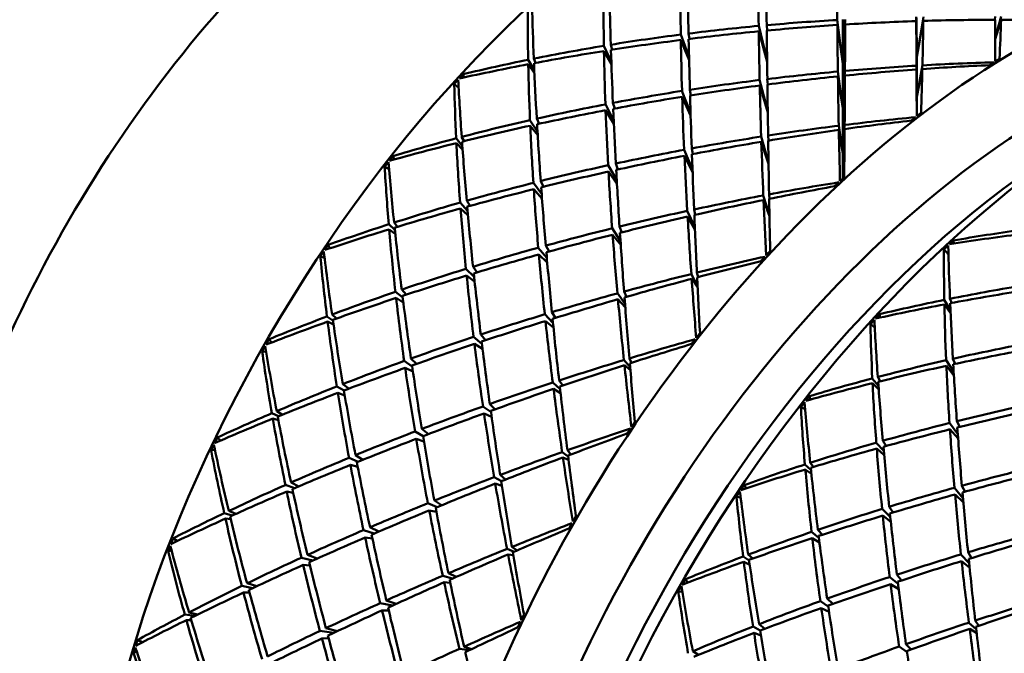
# Model space of a CAD drawing. Header units: inches. Extents: x 0.1 to 33.9, y 0.6 to 21.4.
# Tile 73 of 83: x 25.358 to 25.847, y 13.708 to 14.023. Entities that reach past the tile are written whole.
import ezdxf

# ---------------------------------------------------------------- set-up
doc = ezdxf.new("R2010")
doc.units = ezdxf.units.IN
doc.header["$MEASUREMENT"] = 0
doc.layers.add('Visible (ANSI)', color=7, linetype='Continuous', lineweight=50)

msp = doc.modelspace()

# ---------------------------------------------------------------- linework, layer by layer
at = {"layer": 'Visible (ANSI)'}
for p, q in [((25.76396, 14.02269), (25.76672, 14.0009)), ((25.76672, 14.0009), (25.7667, 14.02296)), ((25.76672, 14.0009), (25.76784, 14.02291)), ((25.80318, 14.02426), (25.80344, 14.00432)), ((25.80344, 14.00432), (25.80319, 14.02212)), ((25.80344, 14.00432), (25.80337, 14.02384)), ((25.80344, 14.00432), (25.80672, 14.02433)), ((25.80669, 14.02223), (25.80344, 14.00432)), ((25.84241, 14.02446), (25.84224, 14.02278)), ((25.84241, 14.01375), (25.84537, 14.02442)), ((25.84532, 14.02278), (25.84241, 14.01322)), ((25.72908, 14.00251), (25.72491, 14.01975)), ((25.72909, 14.0019), (25.72494, 14.01707)), ((25.72905, 14.01746), (25.72889, 14.02011)), ((25.76672, 14.0009), (25.76398, 14.02021)), ((25.76784, 14.02045), (25.76672, 14.0009)), ((25.69029, 14.00408), (25.6862, 14.01547)), ((25.68623, 14.01274), (25.69032, 14.00277)), ((25.69002, 14.01595), (25.69049, 14.01328)), ((25.65166, 14.00213), (25.64796, 14.00984)), ((25.648, 14.00726), (25.65172, 14.00053)), ((25.65139, 14.0104), (25.65212, 14.00791)), ((25.6134, 13.99787), (25.61035, 14.0029)), ((25.61317, 14.00347), (25.61403, 14.00137)), ((25.8035, 13.98448), (25.80344, 14.00432)), ((25.61039, 14.00068), (25.61347, 13.9963)), ((25.76424, 13.99705), (25.76673, 13.97867)), ((25.76673, 13.97867), (25.76672, 14.0009)), ((25.76673, 13.97867), (25.76776, 13.99737)), ((25.80329, 13.99998), (25.8035, 13.98448)), ((25.8035, 13.98448), (25.8033, 13.99809)), ((25.8035, 13.98448), (25.80624, 14.00015)), ((25.8062, 13.9983), (25.8035, 13.98448)), ((25.57845, 13.99412), (25.57813, 13.99579)), ((25.72535, 13.99286), (25.72941, 13.97729)), ((25.72937, 13.99064), (25.72919, 13.99333)), ((25.76673, 13.97867), (25.76427, 13.99467)), ((25.76775, 13.99502), (25.76673, 13.97867)), ((25.57581, 13.98914), (25.5736, 13.99085)), ((25.69105, 13.97648), (25.68679, 13.98742)), ((25.69125, 13.98518), (25.69071, 13.98803)), ((25.72942, 13.97671), (25.72541, 13.99012)), ((25.6911, 13.97514), (25.68688, 13.98449)), ((25.80354, 13.97494), (25.8035, 13.98448)), ((25.65284, 13.97286), (25.64871, 13.98076)), ((25.64882, 13.9778), (25.65293, 13.9711)), ((25.65246, 13.98147), (25.65335, 13.97866)), ((25.76675, 13.95608), (25.76673, 13.97867)), ((25.61498, 13.96729), (25.61126, 13.97289)), ((25.61461, 13.97365), (25.61576, 13.97108)), ((25.61138, 13.97012), (25.6151, 13.96539)), ((25.76468, 13.97015), (25.76675, 13.95608)), ((25.76675, 13.95608), (25.76472, 13.96807)), ((25.76675, 13.95608), (25.76761, 13.97051)), ((25.76759, 13.96847), (25.76675, 13.95608)), ((25.57764, 13.9601), (25.57458, 13.96386)), ((25.57732, 13.96458), (25.57856, 13.96245)), ((25.72611, 13.96472), (25.7298, 13.95172)), ((25.72977, 13.96271), (25.72959, 13.96526)), ((25.5747, 13.96149), (25.57776, 13.95833)), ((25.68787, 13.95815), (25.69202, 13.94841)), ((25.69223, 13.956), (25.69164, 13.95885)), ((25.72981, 13.95119), (25.7262, 13.96212)), ((25.54386, 13.95334), (25.54329, 13.95505)), ((25.69207, 13.94709), (25.688, 13.95518)), ((25.76676, 13.94388), (25.76675, 13.95608)), ((25.54122, 13.94855), (25.53905, 13.94963)), ((25.65438, 13.94304), (25.65009, 13.95047)), ((25.65494, 13.94835), (25.65392, 13.9513)), ((25.65448, 13.9412), (25.65027, 13.94732)), ((25.61707, 13.93611), (25.61294, 13.94171)), ((25.61315, 13.93856), (25.61722, 13.93399)), ((25.61659, 13.94263), (25.618, 13.93976)), ((25.7272, 13.93544), (25.73025, 13.92564)), ((25.73026, 13.9252), (25.72729, 13.93319)), ((25.73024, 13.93379), (25.73007, 13.93598)), ((25.58026, 13.92783), (25.57656, 13.93191)), ((25.57678, 13.92897), (25.58045, 13.92568)), ((25.57981, 13.93284), (25.58147, 13.93027)), ((25.69341, 13.92585), (25.69281, 13.9285)), ((25.68941, 13.92777), (25.69318, 13.91978)), ((25.69324, 13.91857), (25.68958, 13.92497)), ((25.54411, 13.91834), (25.54109, 13.9211)), ((25.5413, 13.9186), (25.54432, 13.91639)), ((25.54373, 13.92195), (25.54542, 13.91986)), ((25.6521, 13.91911), (25.65625, 13.91264)), ((25.65688, 13.9171), (25.65577, 13.92001)), ((25.65637, 13.91083), (25.65233, 13.91594)), ((25.51182, 13.90917), (25.51096, 13.91087)), ((25.61964, 13.90436), (25.61539, 13.90949)), ((25.62072, 13.90755), (25.61911, 13.91051)), ((25.81918, 13.90616), (25.81697, 13.90869)), ((25.82183, 13.9115), (25.82172, 13.91308)), ((25.50917, 13.9045), (25.50708, 13.90507)), ((25.61983, 13.90215), (25.61569, 13.90615)), ((25.58351, 13.89501), (25.57945, 13.89896)), ((25.58297, 13.90004), (25.585, 13.89722)), ((25.57978, 13.89564), (25.58377, 13.89261)), ((25.69143, 13.8964), (25.69454, 13.89053)), ((25.69459, 13.8895), (25.6916, 13.89399)), ((25.69478, 13.89484), (25.69422, 13.89709)), ((25.54803, 13.88465), (25.54441, 13.88754)), ((25.54476, 13.88447), (25.54833, 13.88229)), ((25.54753, 13.88861), (25.54979, 13.88613)), ((25.65471, 13.88679), (25.65846, 13.88165)), ((25.65914, 13.88502), (25.65801, 13.88769)), ((25.65859, 13.87998), (25.65498, 13.88382)), ((25.82017, 13.87849), (25.81712, 13.88352)), ((25.81716, 13.8813), (25.82024, 13.87692)), ((25.81994, 13.88409), (25.8208, 13.88199)), ((25.51335, 13.87334), (25.5104, 13.8753)), ((25.51293, 13.87626), (25.51515, 13.87428)), ((25.6186, 13.87635), (25.62269, 13.87204)), ((25.62391, 13.87455), (25.62215, 13.87742)), ((25.78522, 13.87474), (25.78491, 13.87641)), ((25.51073, 13.8727), (25.51366, 13.87125)), ((25.62291, 13.86987), (25.61896, 13.87302)), ((25.78258, 13.86976), (25.78038, 13.87147)), ((25.58739, 13.86165), (25.58324, 13.86512)), ((25.58916, 13.86345), (25.58681, 13.8663)), ((25.48287, 13.86233), (25.48166, 13.86397)), ((25.5877, 13.85915), (25.58368, 13.86163)), ((25.48019, 13.8577), (25.47819, 13.85787)), ((25.55271, 13.85047), (25.54876, 13.85315)), ((25.55214, 13.85437), (25.55492, 13.85173)), ((25.65794, 13.85364), (25.66101, 13.85002)), ((25.66113, 13.84859), (25.6582, 13.85111)), ((25.66171, 13.85224), (25.66063, 13.85446)), ((25.82175, 13.8479), (25.81803, 13.85351)), ((25.81815, 13.85074), (25.82187, 13.84601)), ((25.82139, 13.85427), (25.82253, 13.8517)), ((25.54925, 13.84971), (25.55309, 13.84785)), ((25.78409, 13.8452), (25.78534, 13.84307)), ((25.51889, 13.83849), (25.51531, 13.84049)), ((25.51829, 13.84166), (25.52126, 13.83939)), ((25.62256, 13.84242), (25.62622, 13.83916)), ((25.62755, 13.8409), (25.62573, 13.84346)), ((25.78441, 13.84072), (25.78135, 13.84448)), ((25.78147, 13.84211), (25.78454, 13.83895)), ((25.51581, 13.83731), (25.51924, 13.836)), ((25.62645, 13.83714), (25.62296, 13.83932)), ((25.75063, 13.83396), (25.75006, 13.83567)), ((25.58792, 13.83055), (25.59187, 13.82779)), ((25.5939, 13.82907), (25.59132, 13.83175)), ((25.48301, 13.82718), (25.4863, 13.82566)), ((25.48823, 13.82644), (25.4854, 13.82821)), ((25.59222, 13.82532), (25.58843, 13.82709)), ((25.74799, 13.82917), (25.74582, 13.83025)), ((25.48626, 13.82367), (25.48347, 13.82451)), ((25.82384, 13.81673), (25.81971, 13.82233)), ((25.82337, 13.82325), (25.82477, 13.82038)), ((25.55823, 13.81579), (25.55414, 13.81807)), ((25.56079, 13.81677), (25.55755, 13.81937)), ((25.81992, 13.81918), (25.824, 13.81461)), ((25.45746, 13.81357), (25.45584, 13.81507)), ((25.55858, 13.81311), (25.55475, 13.81446)), ((25.78703, 13.80845), (25.78333, 13.81253)), ((25.78658, 13.81346), (25.78824, 13.81089)), ((25.45472, 13.80893), (25.45284, 13.80878)), ((25.52457, 13.80635), (25.52826, 13.80401)), ((25.62725, 13.80784), (25.63022, 13.80569)), ((25.63158, 13.8067), (25.62983, 13.80876)), ((25.78356, 13.80959), (25.78722, 13.8063)), ((25.52584, 13.80304), (25.52137, 13.80503)), ((25.52203, 13.80149), (25.52568, 13.80054)), ((25.63043, 13.80397), (25.62763, 13.80521)), ((25.75088, 13.79896), (25.74786, 13.80172)), ((25.7505, 13.80257), (25.7522, 13.80048)), ((25.59918, 13.79421), (25.59648, 13.79651)), ((25.74807, 13.79922), (25.75109, 13.79701)), ((25.48972, 13.79149), (25.49421, 13.78988)), ((25.49636, 13.7908), (25.49253, 13.79274)), ((25.59346, 13.79537), (25.59707, 13.79338)), ((25.59732, 13.79115), (25.59401, 13.79216)), ((25.7186, 13.78979), (25.71774, 13.79149)), ((25.49363, 13.78763), (25.49039, 13.78824)), ((25.82641, 13.78498), (25.82217, 13.79011)), ((25.82661, 13.78277), (25.82246, 13.78677)), ((25.82749, 13.78817), (25.82588, 13.79113)), ((25.56052, 13.78243), (25.5651, 13.78048)), ((25.56736, 13.78141), (25.56375, 13.78373)), ((25.71595, 13.78512), (25.71385, 13.78569)), ((25.45933, 13.7775), (25.46337, 13.77634)), ((25.46513, 13.77713), (25.46158, 13.77857)), ((25.56478, 13.77813), (25.56121, 13.77887)), ((25.79028, 13.77563), (25.78622, 13.77957)), ((25.78975, 13.78066), (25.79178, 13.77784)), ((25.46257, 13.77444), (25.45994, 13.77478)), ((25.78656, 13.77626), (25.79054, 13.77323)), ((25.53386, 13.76732), (25.52856, 13.76907)), ((25.53613, 13.7683), (25.53177, 13.77045)), ((25.7548, 13.76527), (25.75118, 13.76816)), ((25.7543, 13.76923), (25.75656, 13.76675)), ((25.43601, 13.76366), (25.43391, 13.76495)), ((25.53296, 13.7649), (25.52935, 13.76538)), ((25.75153, 13.76509), (25.7551, 13.76291)), ((25.43317, 13.75897), (25.43143, 13.75856)), ((25.60339, 13.75831), (25.59985, 13.75972)), ((25.60037, 13.75701), (25.603, 13.75666)), ((25.60231, 13.76072), (25.60494, 13.75898)), ((25.82538, 13.75697), (25.82946, 13.75266)), ((25.83069, 13.75517), (25.82893, 13.75804)), ((25.49769, 13.75535), (25.50336, 13.75392)), ((25.50552, 13.75489), (25.5007, 13.75673)), ((25.72012, 13.75396), (25.71717, 13.75592)), ((25.7175, 13.75332), (25.72043, 13.75187)), ((25.7197, 13.75687), (25.72192, 13.7549)), ((25.82968, 13.75048), (25.82574, 13.75364)), ((25.50196, 13.75151), (25.49855, 13.75175)), ((25.57073, 13.74759), (25.57458, 13.74575)), ((25.47555, 13.74117), (25.47068, 13.7426)), ((25.57277, 13.74495), (25.56788, 13.74637)), ((25.56859, 13.7431), (25.57168, 13.74293)), ((25.68964, 13.74295), (25.68843, 13.74459)), ((25.79416, 13.74227), (25.79001, 13.74574)), ((25.79593, 13.74407), (25.79358, 13.74692)), ((25.46805, 13.74132), (25.47363, 13.74027)), ((25.47193, 13.73797), (25.46891, 13.73804)), ((25.68696, 13.73832), (25.68496, 13.73849)), ((25.79447, 13.73977), (25.79045, 13.74225)), ((25.5429, 13.7315), (25.53685, 13.73275)), ((25.53988, 13.73411), (25.54484, 13.73239)), ((25.75948, 13.73109), (25.75554, 13.73377)), ((25.75891, 13.73499), (25.76169, 13.73234)), ((25.44627, 13.72714), (25.44184, 13.72813)), ((25.53773, 13.72913), (25.54105, 13.72915)), ((25.75602, 13.73032), (25.75987, 13.72847)), ((25.43975, 13.72704), (25.4447, 13.72637)), ((25.44296, 13.72436), (25.44053, 13.72431)), ((25.82934, 13.72304), (25.83299, 13.71978)), ((25.83432, 13.72152), (25.8325, 13.72408)), ((25.51375, 13.71795), (25.50689, 13.7189)), ((25.5157, 13.71887), (25.50989, 13.72032)), ((25.72566, 13.71911), (25.72208, 13.72111)), ((25.72258, 13.71793), (25.72601, 13.71662)), ((25.72506, 13.72228), (25.72803, 13.72001)), ((25.83322, 13.71776), (25.82973, 13.71994)), ((25.41891, 13.7134), (25.41622, 13.7144)), ((25.51122, 13.71535), (25.50789, 13.71517)), ((25.41587, 13.7086), (25.4143, 13.70802)), ((25.58113, 13.70933), (25.57618, 13.71004)), ((25.57848, 13.71108), (25.58236, 13.70992)), ((25.695, 13.70706), (25.69218, 13.70883)), ((25.79469, 13.71117), (25.79864, 13.70841)), ((25.80067, 13.70969), (25.79809, 13.71237))]:
    msp.add_line(p, q, dxfattribs=at)
for centre, major_axis, ratio, start_param, end_param in [((25.39721, 13.914), (0.19047, 0.32991), 0.57735, 0, 3.141593), ((25.57747, 13.80993), (0.19547, 0.33857), 0.57735, 0, 3.141593), ((25.70204, 13.73801), (-0.22047, -0.38187), 0.57735, 3.141593, 6.283185), ((25.85578, 13.64925), (-0.22047, -0.38187), 0.57735, 3.02103, 6.403748), ((25.90881, 13.61863), (-0.22047, -0.38187), 0.57735, 3.141593, 6.283185), ((25.80775, 13.67698), (0.05665, -0.54018), 0.112166, 3.956667, 4.013269), ((25.75008, 13.71028), (-0.01607, 0.51836), 0.02787, 0.872856, 0.929275), ((25.80775, 13.67698), (0.03113, -0.52675), 0.058741, 3.936605, 3.993024), ((25.75008, 13.71028), (-0.06735, 0.54543), 0.134778, 0.914424, 0.971577), ((25.80775, 13.67698), (0.08124, -0.55181), 0.164167, 3.970944, 4.028098), ((25.75008, 13.71028), (-0.04227, 0.53275), 0.081931, 0.896624, 0.953226), ((25.80775, 13.67698), (0.1052, -0.56149), 0.214562, 3.980177, 4.038263), ((25.80775, 13.67698), (-0.12877, 0.56906), 0.263312, 0.847804, 0.902683), ((25.75008, 13.71028), (-0.09163, 0.55624), 0.186099, 0.928192, 0.98525), ((25.87346, 13.63904), (-0.20797, -0.36022), 0.57735, 3.424531, 6.000247), ((25.80775, 13.67698), (-0.62467, -0.01674), 0.555747, 4.767645, 4.824064), ((25.75008, 13.71028), (-0.61882, -0.06231), 0.494862, 4.576778, 4.633932), ((25.80775, 13.67698), (0.00433, -0.51166), 0.00433, 3.972008, 4.029162), ((25.75008, 13.71028), (0.04132, 0.48494), 0.080773, 5.359943, 5.418029), ((25.75008, 13.71028), (-0.61882, -0.06231), 0.494862, 4.513014, 4.5711), ((25.80775, 13.67698), (-0.02416, -0.49504), 0.050217, 2.289526, 2.346584), ((25.75008, 13.71028), (0.07348, 0.46608), 0.132224, 5.413032, 5.467911), ((25.75008, 13.71028), (-0.61882, -0.06231), 0.494862, 4.453389, 4.508268), ((25.80775, 13.67698), (-0.62467, -0.01674), 0.555747, 4.830477, 4.887079), ((25.75008, 13.71028), (-0.61882, -0.06231), 0.494862, 4.703176, 4.759596), ((25.80775, 13.67698), (0.05665, -0.54018), 0.112166, 4.019681, 4.076101), ((25.75008, 13.71028), (-0.61882, -0.06231), 0.494862, 4.640162, 4.696764), ((25.75008, 13.71028), (-0.01607, 0.51836), 0.02787, 0.935688, 0.99229), ((25.80775, 13.67698), (0.03113, -0.52675), 0.058741, 3.999254, 4.055856), ((25.75008, 13.71028), (0.01164, 0.50239), 0.026757, 5.321281, 5.378435), ((25.80775, 13.67698), (-0.62467, -0.01674), 0.555747, 4.893309, 4.950463), ((25.75008, 13.71028), (-0.61882, -0.06231), 0.494862, 4.765825, 4.822427), ((25.80775, 13.67698), (0.08124, -0.55181), 0.164167, 4.034327, 4.090929), ((25.75008, 13.71028), (-0.04227, 0.53275), 0.081931, 0.959455, 1.015875), ((25.80775, 13.67698), (-0.62467, -0.01674), 0.555747, 4.95614, 5.014226), ((25.75008, 13.71028), (-0.61882, -0.06231), 0.494862, 4.828105, 4.885259), ((25.80775, 13.67698), (0.1052, -0.56149), 0.214562, 4.043941, 4.101095), ((25.75008, 13.71028), (-0.06735, 0.54543), 0.134778, 0.977255, 1.033857), ((25.80775, 13.67698), (-0.62467, -0.01674), 0.555747, 5.018972, 5.073851), ((25.80775, 13.67698), (-0.62168, -0.04672), 0.517429, 4.618879, 4.675937), ((25.83398, 13.66184), (0.23469, 0.37356), 0.526502, 0.847972, 0.854897), ((25.83398, 13.66184), (0.24633, 0.36659), 0.544477, 0.856425, 0.86335), ((25.75008, 13.71028), (-0.61882, -0.06231), 0.494862, 4.890005, 4.947063), ((25.80775, 13.67698), (-0.12877, 0.56906), 0.263312, 0.907429, 0.965515), ((25.75008, 13.71028), (-0.09163, 0.55624), 0.186099, 0.989996, 1.04715), ((25.80775, 13.67698), (-0.62168, -0.04672), 0.517429, 4.743514, 4.800117), ((25.75008, 13.71028), (-0.61187, -0.08754), 0.453976, 4.560619, 4.618705), ((25.80775, 13.67698), (-0.62168, -0.04672), 0.517429, 4.680683, 4.737836), ((25.80775, 13.67698), (0.00433, -0.51166), 0.00433, 4.033907, 4.090965), ((25.75008, 13.71028), (0.04132, 0.48494), 0.080773, 5.300318, 5.355197), ((25.75008, 13.71028), (-0.61187, -0.08754), 0.453976, 4.500994, 4.555873), ((25.72384, 13.72542), (0.21628, 0.38428), 0.634021, 1.198348, 1.205272), ((25.75008, 13.71028), (-0.1154, 0.56502), 0.235783, 0.999349, 1.056407), ((25.72384, 13.72542), (0.1997, 0.39357), 0.622776, 1.162651, 1.169576), ((25.80775, 13.67698), (-0.62168, -0.04672), 0.517429, 4.806346, 4.862766), ((25.75008, 13.71028), (-0.61187, -0.08754), 0.453976, 4.624383, 4.681537), ((25.80775, 13.67698), (0.03113, -0.52675), 0.058741, 4.061534, 4.118688), ((25.75008, 13.71028), (0.01164, 0.50239), 0.026757, 5.257518, 5.315604), ((25.80775, 13.67698), (-0.15217, 0.57436), 0.310455, 0.912798, 0.967677), ((25.80775, 13.67698), (-0.62168, -0.04672), 0.517429, 4.869178, 4.92578), ((25.75008, 13.71028), (-0.61187, -0.08754), 0.453976, 4.687767, 4.744369), ((25.80775, 13.67698), (0.05665, -0.54018), 0.112166, 4.082331, 4.138933), ((25.75008, 13.71028), (-0.01607, 0.51836), 0.02787, 0.99852, 1.055674), ((25.75008, 13.71028), (-0.61187, -0.08754), 0.453976, 4.750781, 4.807201), ((25.80775, 13.67698), (0.08124, -0.55181), 0.164167, 4.097342, 4.153761), ((25.75008, 13.71028), (-0.04227, 0.53275), 0.081931, 1.022287, 1.078889), ((25.80775, 13.67698), (-0.62168, -0.04672), 0.517429, 4.93201, 4.989164), ((25.75008, 13.71028), (-0.61187, -0.08754), 0.453976, 4.81343, 4.870032), ((25.80775, 13.67698), (0.1052, -0.56149), 0.214562, 4.107325, 4.163927), ((25.75008, 13.71028), (-0.06735, 0.54543), 0.134778, 1.040087, 1.096507), ((25.80775, 13.67698), (-0.62168, -0.04672), 0.517429, 4.994842, 5.052928), ((25.75008, 13.71028), (-0.60259, -0.11039), 0.411639, 4.553255, 4.608134), ((25.80775, 13.67698), (-0.61611, -0.07351), 0.477415, 4.66352, 4.720578), ((25.83398, 13.66184), (0.23122, 0.37561), 0.523745, 0.968747, 0.975672), ((25.83398, 13.66184), (0.24384, 0.3681), 0.539051, 0.978157, 0.985082), ((25.75008, 13.71028), (-0.61187, -0.08754), 0.453976, 4.87571, 4.932864), ((25.89114, 13.62884), (0.20797, 0.36022), 0.57735, 0.785398, 2.356194), ((25.80775, 13.67698), (-0.12877, 0.56906), 0.263312, 0.971193, 1.028347), ((25.75008, 13.71028), (-0.09163, 0.55624), 0.186099, 1.052828, 1.10943), ((25.80775, 13.67698), (-0.61611, -0.07351), 0.477415, 4.725324, 4.782478), ((25.75008, 13.71028), (-0.60259, -0.11039), 0.411639, 4.61288, 4.670966), ((26.06255, 13.52987), (-0.22047, -0.38187), 0.57735, 2.660754, 6.764024), ((25.80775, 13.67698), (0.03113, -0.52675), 0.058741, 4.123433, 4.180491), ((25.75008, 13.71028), (0.01164, 0.50239), 0.026757, 5.197893, 5.252772), ((25.80775, 13.67698), (-0.62168, -0.04672), 0.517429, 5.057674, 5.112553), ((25.80775, 13.67698), (-0.61611, -0.07351), 0.477415, 4.788156, 4.844758), ((25.75008, 13.71028), (-0.01607, 0.51836), 0.02787, 1.061352, 1.119438), ((25.75008, 13.71028), (-0.61187, -0.08754), 0.453976, 4.93761, 4.994668), ((25.80775, 13.67698), (-0.15217, 0.57436), 0.310455, 0.972423, 1.030509), ((25.75008, 13.71028), (-0.1154, 0.56502), 0.235783, 1.061153, 1.118307), ((25.80775, 13.67698), (-0.61611, -0.07351), 0.477415, 4.850988, 4.907407), ((25.75008, 13.71028), (-0.60259, -0.11039), 0.411639, 4.676644, 4.733798), ((25.80775, 13.67698), (0.05665, -0.54018), 0.112166, 4.144611, 4.201764), ((25.72384, 13.72542), (0.20341, 0.39152), 0.626916, 1.294107, 1.301032), ((25.75008, 13.71028), (-0.60259, -0.11039), 0.411639, 4.740028, 4.79663), ((25.80775, 13.67698), (0.08124, -0.55181), 0.164167, 4.159991, 4.216593), ((25.75008, 13.71028), (-0.04227, 0.53275), 0.081931, 1.085119, 1.142273), ((25.72384, 13.72542), (0.22085, 0.38165), 0.634442, 1.331604, 1.338528), ((25.80775, 13.67698), (-0.17562, 0.57722), 0.356062, 0.974053, 1.028932), ((25.75008, 13.71028), (-0.13887, 0.57163), 0.283833, 1.066508, 1.123566), ((25.80775, 13.67698), (-0.61611, -0.07351), 0.477415, 4.91382, 4.970422), ((25.75008, 13.71028), (-0.06735, 0.54543), 0.134778, 1.102919, 1.159521), ((25.75008, 13.71028), (-0.60259, -0.11039), 0.411639, 4.803042, 4.859462), ((25.80775, 13.67698), (0.1052, -0.56149), 0.214562, 4.170339, 4.226759), ((25.83398, 13.66184), (0.24104, 0.36978), 0.534205, 1.099566, 1.106491), ((25.80775, 13.67698), (-0.61611, -0.07351), 0.477415, 4.976652, 5.033806), ((25.75008, 13.71028), (-0.60259, -0.11039), 0.411639, 4.865692, 4.922294), ((25.80775, 13.67698), (-0.12877, 0.56906), 0.263312, 1.034577, 1.091179), ((25.75008, 13.71028), (-0.09163, 0.55624), 0.186099, 1.11566, 1.172079), ((25.80775, 13.67698), (-0.60815, -0.09766), 0.435895, 4.71321, 4.770268), ((25.75008, 13.71028), (-0.5911, -0.13128), 0.367879, 4.609667, 4.664546), ((25.83398, 13.66184), (0.22761, 0.37773), 0.52177, 1.089406, 1.096331), ((25.80775, 13.67698), (-0.60815, -0.09766), 0.435895, 4.775013, 4.832167), ((25.75008, 13.71028), (-0.5911, -0.13128), 0.367879, 4.669292, 4.727378), ((25.80775, 13.67698), (0.05665, -0.54018), 0.112166, 4.20651, 4.263568), ((25.75008, 13.71028), (-0.01607, 0.51836), 0.02787, 1.124183, 1.179063), ((25.80775, 13.67698), (-0.61611, -0.07351), 0.477415, 5.039484, 5.09757), ((25.75008, 13.71028), (-0.60259, -0.11039), 0.411639, 4.927972, 4.985126), ((25.80775, 13.67698), (-0.15217, 0.57436), 0.310455, 1.036187, 1.09334), ((25.75008, 13.71028), (-0.1154, 0.56502), 0.235783, 1.123985, 1.180587), ((26.06255, 13.52987), (-0.19547, -0.33857), 0.57735, 3.141593, 6.283185), ((25.80775, 13.67698), (-0.60815, -0.09766), 0.435895, 4.837845, 4.894447), ((25.75008, 13.71028), (-0.5911, -0.13128), 0.367879, 4.733056, 4.79021), ((25.80775, 13.67698), (0.08124, -0.55181), 0.164167, 4.222271, 4.279425), ((25.75008, 13.71028), (-0.04227, 0.53275), 0.081931, 1.147951, 1.206037), ((25.75008, 13.71028), (-0.60259, -0.11039), 0.411639, 4.989871, 5.046929), ((25.80775, 13.67698), (-0.61611, -0.07351), 0.477415, 5.102315, 5.157195), ((25.80775, 13.67698), (-0.17562, 0.57722), 0.356062, 1.033678, 1.091764), ((25.75008, 13.71028), (-0.13887, 0.57163), 0.283833, 1.128312, 1.185466), ((25.80775, 13.67698), (-0.60815, -0.09766), 0.435895, 4.900677, 4.957097), ((25.75008, 13.71028), (-0.5911, -0.13128), 0.367879, 4.796439, 4.853042), ((25.80775, 13.67698), (0.1052, -0.56149), 0.214562, 4.232988, 4.28959), ((25.75008, 13.71028), (-0.06735, 0.54543), 0.134778, 1.165751, 1.222905), ((25.95685, 13.5909), (-0.6233, -0.03422), 0.534175, 4.847799, 4.904857), ((26.01452, 13.5576), (-0.62478, 0.0171), 0.592024, 4.987386, 5.042265), ((25.72384, 13.72542), (0.20746, 0.38927), 0.630215, 1.426255, 1.433179), ((25.80775, 13.67698), (-0.60815, -0.09766), 0.435895, 4.963509, 5.020111), ((26.01452, 13.5576), (-0.12877, 0.56906), 0.263312, 0.847804, 0.902683), ((25.93062, 13.60604), (0.21178, 0.38684), 0.632602, 1.065276, 1.072201), ((25.95685, 13.5909), (-0.09163, 0.55624), 0.186099, 0.928192, 0.98525), ((25.93062, 13.60604), (0.19642, 0.39538), 0.617883, 1.031997, 1.038922), ((25.72384, 13.72542), (0.22541, 0.379), 0.633853, 1.464843, 1.471768), ((25.80775, 13.67698), (-0.19934, 0.57746), 0.400202, 1.031504, 1.086383), ((25.75008, 13.71028), (-0.16226, 0.5759), 0.330305, 1.129886, 1.186944), ((25.75008, 13.71028), (-0.5911, -0.13128), 0.367879, 4.859454, 4.915873), ((25.80775, 13.67698), (-0.12877, 0.56906), 0.263312, 1.097591, 1.154011), ((25.75008, 13.71028), (-0.09163, 0.55624), 0.186099, 1.178492, 1.235094), ((25.80775, 13.67698), (-0.59791, -0.11962), 0.392945, 4.76731, 4.824368), ((25.83398, 13.66184), (0.22391, 0.37988), 0.520603, 1.209992, 1.216916), ((25.83398, 13.66184), (0.23798, 0.37161), 0.530004, 1.220711, 1.227636), ((25.80775, 13.67698), (-0.60815, -0.09766), 0.435895, 5.026341, 5.083495), ((25.75008, 13.71028), (-0.57746, -0.15054), 0.322666, 4.669929, 4.724809), ((25.75008, 13.71028), (-0.5911, -0.13128), 0.367879, 4.922103, 4.978705), ((25.80775, 13.67698), (-0.15217, 0.57436), 0.310455, 1.09957, 1.156172), ((25.75008, 13.71028), (-0.1154, 0.56502), 0.235783, 1.186817, 1.243236), ((25.80775, 13.67698), (-0.59791, -0.11962), 0.392945, 4.829114, 4.886268), ((25.75008, 13.71028), (-0.57746, -0.15054), 0.322666, 4.729554, 4.787641), ((25.80775, 13.67698), (0.08124, -0.55181), 0.164167, 4.284171, 4.341229), ((25.75008, 13.71028), (-0.04227, 0.53275), 0.081931, 1.210783, 1.265662), ((26.01452, 13.5576), (-0.62467, -0.01674), 0.555747, 4.95614, 5.014226), ((25.80775, 13.67698), (-0.60815, -0.09766), 0.435895, 5.089173, 5.147259), ((25.75008, 13.71028), (-0.5911, -0.13128), 0.367879, 4.984383, 5.041537), ((25.80775, 13.67698), (-0.17562, 0.57722), 0.356062, 1.097442, 1.154596), ((25.75008, 13.71028), (-0.13887, 0.57163), 0.283833, 1.191143, 1.247746), ((25.80775, 13.67698), (-0.59791, -0.11962), 0.392945, 4.891946, 4.948548), ((25.75008, 13.71028), (-0.06735, 0.54543), 0.134778, 1.228583, 1.286669), ((25.95685, 13.5909), (-0.61882, -0.06231), 0.494862, 4.828105, 4.885259), ((25.75008, 13.71028), (-0.57746, -0.15054), 0.322666, 4.793318, 4.850472), ((25.80775, 13.67698), (0.1052, -0.56149), 0.214562, 4.295268, 4.352422), ((25.95685, 13.5909), (-0.61882, -0.06231), 0.494862, 4.890005, 4.947063), ((26.01452, 13.5576), (-0.62467, -0.01674), 0.555747, 5.018972, 5.073851), ((26.01452, 13.5576), (-0.12877, 0.56906), 0.263312, 0.907429, 0.965515), ((25.95685, 13.5909), (-0.09163, 0.55624), 0.186099, 0.989996, 1.04715), ((25.80775, 13.67698), (-0.60815, -0.09766), 0.435895, 5.152005, 5.206884), ((25.80775, 13.67698), (-0.59791, -0.11962), 0.392945, 4.954777, 5.011197), ((25.93062, 13.60604), (0.1997, 0.39357), 0.622776, 1.162651, 1.169576), ((25.75008, 13.71028), (-0.5911, -0.13128), 0.367879, 5.046283, 5.103341), ((25.80775, 13.67698), (-0.19934, 0.57746), 0.400202, 1.091129, 1.149215), ((25.75008, 13.71028), (-0.16226, 0.5759), 0.330305, 1.19169, 1.248844), ((25.75008, 13.71028), (-0.57746, -0.15054), 0.322666, 4.856702, 4.913304), ((25.80775, 13.67698), (-0.12877, 0.56906), 0.263312, 1.160241, 1.216843), ((25.75008, 13.71028), (-0.09163, 0.55624), 0.186099, 1.241323, 1.298477), ((25.93062, 13.60604), (0.21628, 0.38428), 0.634021, 1.198348, 1.205272), ((26.01452, 13.5576), (-0.15217, 0.57436), 0.310455, 0.912798, 0.967677), ((25.95685, 13.5909), (-0.1154, 0.56502), 0.235783, 0.999349, 1.056407), ((25.80775, 13.67698), (-0.59791, -0.11962), 0.392945, 5.017609, 5.074211), ((25.83398, 13.66184), (0.23469, 0.37356), 0.526502, 1.341646, 1.348571), ((25.72384, 13.72542), (0.22985, 0.37639), 0.63227, 1.597865, 1.604789), ((25.75008, 13.71028), (-0.1858, 0.57766), 0.375272, 1.189519, 1.246577), ((25.72384, 13.72542), (0.21178, 0.38684), 0.632602, 1.55895, 1.565875), ((25.75008, 13.71028), (-0.57746, -0.15054), 0.322666, 4.919717, 4.976136), ((25.80775, 13.67698), (-0.15217, 0.57436), 0.310455, 1.162585, 1.219004), ((25.75008, 13.71028), (-0.1154, 0.56502), 0.235783, 1.249649, 1.306251), ((25.80775, 13.67698), (-0.58548, -0.13977), 0.348565, 4.825407, 4.882465), ((25.75008, 13.71028), (-0.56171, -0.16846), 0.275936, 4.73393, 4.78881), ((25.83398, 13.66184), (0.22016, 0.38205), 0.520258, 1.330542, 1.337467), ((26.01452, 13.5576), (-0.62168, -0.04672), 0.517429, 4.93201, 4.989164), ((25.80775, 13.67698), (-0.22359, 0.57486), 0.442916, 1.084904, 1.139783), ((25.95685, 13.5909), (-0.61187, -0.08754), 0.453976, 4.81343, 4.870032), ((25.80775, 13.67698), (-0.59791, -0.11962), 0.392945, 5.080441, 5.137595), ((25.75008, 13.71028), (-0.13887, 0.57163), 0.283833, 1.253975, 1.310395), ((25.80775, 13.67698), (-0.58548, -0.13977), 0.348565, 4.887211, 4.944365), ((25.75008, 13.71028), (-0.56171, -0.16846), 0.275936, 4.793555, 4.851641), ((25.80775, 13.67698), (0.1052, -0.56149), 0.214562, 4.357168, 4.414226), ((25.75008, 13.71028), (-0.06735, 0.54543), 0.134778, 1.291415, 1.346294), ((26.01452, 13.5576), (-0.62168, -0.04672), 0.517429, 4.994842, 5.052928), ((25.95685, 13.5909), (-0.61187, -0.08754), 0.453976, 4.87571, 4.932864), ((26.01452, 13.5576), (-0.12877, 0.56906), 0.263312, 0.971193, 1.028347), ((25.95685, 13.5909), (-0.09163, 0.55624), 0.186099, 1.052828, 1.10943), ((25.75008, 13.71028), (-0.57746, -0.15054), 0.322666, 4.982366, 5.038968), ((25.80775, 13.67698), (-0.17562, 0.57722), 0.356062, 1.160825, 1.217427), ((25.80775, 13.67698), (-0.59791, -0.11962), 0.392945, 5.143273, 5.201359), ((25.80775, 13.67698), (-0.58548, -0.13977), 0.348565, 4.950043, 5.006645), ((25.75008, 13.71028), (-0.09163, 0.55624), 0.186099, 1.304155, 1.362241), ((25.95685, 13.5909), (-0.61187, -0.08754), 0.453976, 4.93761, 4.994668), ((26.01452, 13.5576), (-0.62168, -0.04672), 0.517429, 5.057674, 5.112553), ((26.01452, 13.5576), (-0.15217, 0.57436), 0.310455, 0.972423, 1.030509), ((25.95685, 13.5909), (-0.1154, 0.56502), 0.235783, 1.061153, 1.118307), ((25.75008, 13.71028), (-0.57746, -0.15054), 0.322666, 5.044646, 5.1018), ((25.80775, 13.67698), (-0.19934, 0.57746), 0.400202, 1.154893, 1.212047), ((25.75008, 13.71028), (-0.16226, 0.5759), 0.330305, 1.254522, 1.311124), ((25.75008, 13.71028), (-0.56171, -0.16846), 0.275936, 4.857319, 4.914473), ((25.80775, 13.67698), (-0.12877, 0.56906), 0.263312, 1.222521, 1.279674), ((25.93062, 13.60604), (0.20341, 0.39152), 0.626916, 1.294107, 1.301032), ((25.80775, 13.67698), (-0.58548, -0.13977), 0.348565, 5.012875, 5.069294), ((25.93062, 13.60604), (0.22085, 0.38165), 0.634442, 1.331604, 1.338528), ((25.95685, 13.5909), (-0.13887, 0.57163), 0.283833, 1.066508, 1.123566), ((26.01452, 13.5576), (-0.61611, -0.07351), 0.477415, 4.91382, 4.970422), ((25.80775, 13.67698), (-0.59791, -0.11962), 0.392945, 5.206105, 5.260984), ((25.75008, 13.71028), (-0.1858, 0.57766), 0.375272, 1.251323, 1.308477), ((25.75008, 13.71028), (-0.56171, -0.16846), 0.275936, 4.920703, 4.977305), ((25.80775, 13.67698), (-0.15217, 0.57436), 0.310455, 1.225234, 1.281836), ((25.75008, 13.71028), (-0.1154, 0.56502), 0.235783, 1.31248, 1.369634), ((26.01452, 13.5576), (-0.17562, 0.57722), 0.356062, 0.974053, 1.028932), ((25.95685, 13.5909), (-0.60259, -0.11039), 0.411639, 4.803042, 4.859462), ((25.75008, 13.71028), (-0.57746, -0.15054), 0.322666, 5.106546, 5.163604), ((25.80775, 13.67698), (-0.22359, 0.57486), 0.442916, 1.144529, 1.202615), ((25.83398, 13.66184), (0.23122, 0.37561), 0.523745, 1.462421, 1.469346), ((26.01452, 13.5576), (-0.61611, -0.07351), 0.477415, 4.976652, 5.033806), ((25.80775, 13.67698), (-0.58548, -0.13977), 0.348565, 5.075707, 5.132309), ((25.75008, 13.71028), (-0.13887, 0.57163), 0.283833, 1.316807, 1.373409), ((25.80775, 13.67698), (-0.57092, -0.15841), 0.302707, 4.887285, 4.944343), ((25.75008, 13.71028), (0.54391, 0.18532), 0.227617, 1.660142, 1.715022), ((25.83398, 13.66184), (0.21641, 0.38421), 0.520741, 1.451096, 1.458021), ((25.95685, 13.5909), (-0.60259, -0.11039), 0.411639, 4.865692, 4.922294), ((26.01452, 13.5576), (-0.12877, 0.56906), 0.263312, 1.034577, 1.091179), ((25.95685, 13.5909), (-0.09163, 0.55624), 0.186099, 1.11566, 1.172079), ((25.72384, 13.72542), (0.23407, 0.37389), 0.629727, 1.73048, 1.737405), ((25.75008, 13.71028), (-0.20972, 0.5767), 0.418794, 1.245265, 1.302323), ((25.72384, 13.72542), (0.21628, 0.38428), 0.634021, 1.692022, 1.698946), ((25.75008, 13.71028), (-0.56171, -0.16846), 0.275936, 4.983718, 5.040137), ((25.80775, 13.67698), (-0.17562, 0.57722), 0.356062, 1.22384, 1.280259), ((26.01452, 13.5576), (-0.61611, -0.07351), 0.477415, 5.039484, 5.09757), ((25.80775, 13.67698), (-0.24864, 0.56914), 0.484192, 1.133802, 1.188681), ((25.80775, 13.67698), (-0.57092, -0.15841), 0.302707, 4.949089, 5.006243), ((25.75008, 13.71028), (-0.09163, 0.55624), 0.186099, 1.366987, 1.421866), ((25.95685, 13.5909), (-0.60259, -0.11039), 0.411639, 4.927972, 4.985126), ((26.01452, 13.5576), (-0.15217, 0.57436), 0.310455, 1.036187, 1.09334), ((25.95685, 13.5909), (-0.1154, 0.56502), 0.235783, 1.123985, 1.180587), ((25.80775, 13.67698), (-0.58548, -0.13977), 0.348565, 5.138539, 5.195693), ((25.75008, 13.71028), (-0.56171, -0.16846), 0.275936, 5.046367, 5.102969), ((25.80775, 13.67698), (-0.19934, 0.57746), 0.400202, 1.218277, 1.274879), ((25.75008, 13.71028), (-0.16226, 0.5759), 0.330305, 1.317353, 1.373773), ((25.75008, 13.71028), (0.54391, 0.18532), 0.227617, 1.719767, 1.777854), ((25.80775, 13.67698), (-0.12877, 0.56906), 0.263312, 1.28442, 1.341478), ((26.01452, 13.5576), (-0.61611, -0.07351), 0.477415, 5.102315, 5.157195), ((25.95685, 13.5909), (-0.60259, -0.11039), 0.411639, 4.989871, 5.046929), ((26.01452, 13.5576), (-0.17562, 0.57722), 0.356062, 1.033678, 1.091764), ((25.95685, 13.5909), (-0.13887, 0.57163), 0.283833, 1.128312, 1.185466), ((26.01452, 13.5576), (-0.60815, -0.09766), 0.435895, 4.900677, 4.957097), ((25.95685, 13.5909), (-0.5911, -0.13128), 0.367879, 4.796439, 4.853042), ((25.80775, 13.67698), (-0.58548, -0.13977), 0.348565, 5.201371, 5.259457), ((25.80775, 13.67698), (-0.57092, -0.15841), 0.302707, 5.011921, 5.068523), ((25.75008, 13.71028), (0.54391, 0.18532), 0.227617, 1.783531, 1.840685), ((25.80775, 13.67698), (-0.15217, 0.57436), 0.310455, 1.287514, 1.344668), ((25.75008, 13.71028), (-0.1154, 0.56502), 0.235783, 1.375312, 1.433398), ((25.93062, 13.60604), (0.20746, 0.38927), 0.630215, 1.426255, 1.433179), ((25.75008, 13.71028), (-0.56171, -0.16846), 0.275936, 5.108647, 5.165801), ((25.80775, 13.67698), (-0.22359, 0.57486), 0.442916, 1.208293, 1.265447), ((25.75008, 13.71028), (-0.1858, 0.57766), 0.375272, 1.314155, 1.370757), ((25.93062, 13.60604), (0.22541, 0.379), 0.633853, 1.464843, 1.471768), ((25.95685, 13.5909), (-0.16226, 0.5759), 0.330305, 1.129886, 1.186944), ((26.01452, 13.5576), (-0.60815, -0.09766), 0.435895, 4.963509, 5.020111), ((25.95685, 13.5909), (-0.5911, -0.13128), 0.367879, 4.859454, 4.915873), ((26.01452, 13.5576), (-0.12877, 0.56906), 0.263312, 1.097591, 1.154011), ((25.95685, 13.5909), (-0.09163, 0.55624), 0.186099, 1.178492, 1.235094), ((25.80775, 13.67698), (-0.57092, -0.15841), 0.302707, 5.074753, 5.131172), ((26.01452, 13.5576), (-0.19934, 0.57746), 0.400202, 1.031504, 1.086383), ((25.80775, 13.67698), (-0.58548, -0.13977), 0.348565, 5.264202, 5.319082), ((25.75008, 13.71028), (0.54391, 0.18532), 0.227617, 1.846915, 1.903517), ((25.80775, 13.67698), (-0.17562, 0.57722), 0.356062, 1.286489, 1.343091), ((25.75008, 13.71028), (-0.13887, 0.57163), 0.283833, 1.379639, 1.436793), ((26.01452, 13.5576), (-0.60815, -0.09766), 0.435895, 5.026341, 5.083495), ((25.95685, 13.5909), (-0.1154, 0.56502), 0.235783, 1.186817, 1.243236), ((25.75008, 13.71028), (-0.56171, -0.16846), 0.275936, 5.170546, 5.227604), ((25.80775, 13.67698), (-0.24864, 0.56914), 0.484192, 1.193427, 1.251513), ((25.75008, 13.71028), (-0.20972, 0.5767), 0.418794, 1.307069, 1.364223), ((25.80775, 13.67698), (-0.55429, -0.17585), 0.2553, 4.952908, 5.009966), ((25.83398, 13.66184), (0.2127, 0.38633), 0.522044, 1.571691, 1.578616), ((25.83398, 13.66184), (0.22761, 0.37773), 0.52177, 1.583081, 1.590005), ((25.95685, 13.5909), (-0.5911, -0.13128), 0.367879, 4.922103, 4.978705), ((26.01452, 13.5576), (-0.15217, 0.57436), 0.310455, 1.09957, 1.156172), ((25.80775, 13.67698), (-0.57092, -0.15841), 0.302707, 5.137585, 5.194187), ((25.75008, 13.71028), (-0.16226, 0.5759), 0.330305, 1.380185, 1.436787), ((25.75008, 13.71028), (0.52409, 0.2014), 0.177658, 1.732001, 1.78688), ((26.01452, 13.5576), (-0.60815, -0.09766), 0.435895, 5.089173, 5.147259), ((26.01452, 13.5576), (-0.59791, -0.11962), 0.392945, 4.891946, 4.948548), ((25.72384, 13.72542), (0.22085, 0.38165), 0.634442, 1.825278, 1.832203), ((25.75008, 13.71028), (0.54391, 0.18532), 0.227617, 1.90993, 1.966349), ((25.80775, 13.67698), (-0.19934, 0.57746), 0.400202, 1.281291, 1.337711), ((25.95685, 13.5909), (-0.5911, -0.13128), 0.367879, 4.984383, 5.041537), ((26.01452, 13.5576), (-0.17562, 0.57722), 0.356062, 1.097442, 1.154596), ((25.95685, 13.5909), (-0.13887, 0.57163), 0.283833, 1.191143, 1.247746), ((25.95685, 13.5909), (-0.57746, -0.15054), 0.322666, 4.793318, 4.850472), ((25.72384, 13.72542), (0.238, 0.37154), 0.626282, 1.862522, 1.869446), ((25.80775, 13.67698), (-0.27484, 0.55997), 0.52394, 1.177523, 1.232403), ((25.75008, 13.71028), (-0.23427, 0.57279), 0.460893, 1.296792, 1.35385), ((25.80775, 13.67698), (-0.55429, -0.17585), 0.2553, 5.014712, 5.071866), ((25.75008, 13.71028), (0.52409, 0.2014), 0.177658, 1.791626, 1.849712), ((25.80775, 13.67698), (-0.15217, 0.57436), 0.310455, 1.349414, 1.406472), ((25.75008, 13.71028), (-0.1154, 0.56502), 0.235783, 1.438144, 1.493023), ((26.01452, 13.5576), (-0.59791, -0.11962), 0.392945, 4.954777, 5.011197), ((25.80775, 13.67698), (-0.57092, -0.15841), 0.302707, 5.200417, 5.257571), ((25.75008, 13.71028), (-0.1858, 0.57766), 0.375272, 1.376987, 1.433406), ((25.95685, 13.5909), (-0.5911, -0.13128), 0.367879, 5.046283, 5.103341), ((26.01452, 13.5576), (-0.60815, -0.09766), 0.435895, 5.152005, 5.206884), ((26.01452, 13.5576), (-0.19934, 0.57746), 0.400202, 1.091129, 1.149215), ((25.95685, 13.5909), (-0.16226, 0.5759), 0.330305, 1.19169, 1.248844), ((25.95685, 13.5909), (-0.57746, -0.15054), 0.322666, 4.856702, 4.913304), ((26.01452, 13.5576), (-0.12877, 0.56906), 0.263312, 1.160241, 1.216843), ((25.95685, 13.5909), (-0.09163, 0.55624), 0.186099, 1.241323, 1.298477), ((25.75008, 13.71028), (0.54391, 0.18532), 0.227617, 1.972579, 2.029181), ((25.80775, 13.67698), (-0.22359, 0.57486), 0.442916, 1.271676, 1.328278), ((25.80775, 13.67698), (-0.55429, -0.17585), 0.2553, 5.077544, 5.134146), ((25.75008, 13.71028), (0.52409, 0.2014), 0.177658, 1.85539, 1.912544), ((25.80775, 13.67698), (-0.17562, 0.57722), 0.356062, 1.348769, 1.405923), ((25.75008, 13.71028), (-0.13887, 0.57163), 0.283833, 1.442471, 1.500557), ((25.93062, 13.60604), (0.21178, 0.38684), 0.632602, 1.55895, 1.565875), ((26.01452, 13.5576), (-0.59791, -0.11962), 0.392945, 5.017609, 5.074211), ((25.95685, 13.5909), (-0.1154, 0.56502), 0.235783, 1.249649, 1.306251), ((25.80775, 13.67698), (-0.57092, -0.15841), 0.302707, 5.263248, 5.321335), ((25.75008, 13.71028), (0.54391, 0.18532), 0.227617, 2.034859, 2.092013), ((25.80775, 13.67698), (-0.24864, 0.56914), 0.484192, 1.257191, 1.314345), ((25.75008, 13.71028), (-0.20972, 0.5767), 0.418794, 1.369901, 1.426503), ((25.93062, 13.60604), (0.22985, 0.37639), 0.63227, 1.597865, 1.604789), ((26.01452, 13.5576), (-0.22359, 0.57486), 0.442916, 1.084904, 1.139783), ((25.95685, 13.5909), (-0.1858, 0.57766), 0.375272, 1.189519, 1.246577), ((25.95685, 13.5909), (-0.57746, -0.15054), 0.322666, 4.919717, 4.976136), ((26.01452, 13.5576), (-0.15217, 0.57436), 0.310455, 1.162585, 1.219004), ((25.80775, 13.67698), (-0.55429, -0.17585), 0.2553, 5.140375, 5.196795), ((26.01452, 13.5576), (-0.59791, -0.11962), 0.392945, 5.080441, 5.137595), ((26.01452, 13.5576), (-0.58548, -0.13977), 0.348565, 4.887211, 4.944365), ((25.75008, 13.71028), (0.52409, 0.2014), 0.177658, 1.918773, 1.975376), ((25.80775, 13.67698), (-0.19934, 0.57746), 0.400202, 1.343941, 1.400543), ((25.75008, 13.71028), (-0.16226, 0.5759), 0.330305, 1.443017, 1.500171), ((25.95685, 13.5909), (-0.57746, -0.15054), 0.322666, 4.982366, 5.038968), ((26.01452, 13.5576), (-0.17562, 0.57722), 0.356062, 1.160825, 1.217427), ((25.95685, 13.5909), (-0.13887, 0.57163), 0.283833, 1.253975, 1.310395), ((25.95685, 13.5909), (-0.56171, -0.16846), 0.275936, 4.793555, 4.851641), ((25.75008, 13.71028), (0.54391, 0.18532), 0.227617, 2.096759, 2.153817), ((25.80775, 13.67698), (-0.57092, -0.15841), 0.302707, 5.32608, 5.38096), ((25.80775, 13.67698), (-0.27484, 0.55997), 0.52394, 1.237148, 1.295234), ((25.75008, 13.71028), (-0.23427, 0.57279), 0.460893, 1.358595, 1.415749), ((25.80775, 13.67698), (-0.53561, -0.19234), 0.206277, 5.022419, 5.079477), ((25.83398, 13.66184), (0.20909, 0.38838), 0.524151, 1.692367, 1.699291), ((25.83398, 13.66184), (0.22391, 0.37988), 0.520603, 1.703666, 1.710591), ((26.01452, 13.5576), (-0.58548, -0.13977), 0.348565, 4.950043, 5.006645), ((25.80775, 13.67698), (-0.55429, -0.17585), 0.2553, 5.203207, 5.259809), ((25.75008, 13.71028), (0.50225, 0.21696), 0.126071, 1.808365, 1.863244), ((26.01452, 13.5576), (-0.59791, -0.11962), 0.392945, 5.143273, 5.201359), ((25.95685, 13.5909), (-0.57746, -0.15054), 0.322666, 5.044646, 5.1018), ((26.01452, 13.5576), (-0.19934, 0.57746), 0.400202, 1.154893, 1.212047), ((25.95685, 13.5909), (-0.16226, 0.5759), 0.330305, 1.254522, 1.311124), ((25.95685, 13.5909), (-0.56171, -0.16846), 0.275936, 4.857319, 4.914473), ((26.01452, 13.5576), (-0.12877, 0.56906), 0.263312, 1.222521, 1.279674), ((25.95685, 13.5909), (-0.09163, 0.55624), 0.186099, 1.304155, 1.362241), ((25.72384, 13.72542), (0.22541, 0.379), 0.633853, 1.958517, 1.965442), ((25.75008, 13.71028), (0.52409, 0.2014), 0.177658, 1.981788, 2.038207), ((25.80775, 13.67698), (-0.22359, 0.57486), 0.442916, 1.334691, 1.39111), ((25.75008, 13.71028), (-0.1858, 0.57766), 0.375272, 1.439819, 1.496421), ((25.72384, 13.72542), (0.24156, 0.36939), 0.62201, 1.993851, 2.000776), ((25.75008, 13.71028), (-0.25978, 0.56563), 0.501528, 1.343555, 1.400613), ((25.80775, 13.67698), (-0.53561, -0.19234), 0.206277, 5.084223, 5.141376), ((25.75008, 13.71028), (-0.13887, 0.57163), 0.283833, 1.505303, 1.560182), ((26.01452, 13.5576), (-0.58548, -0.13977), 0.348565, 5.012875, 5.069294), ((25.95685, 13.5909), (-0.1154, 0.56502), 0.235783, 1.31248, 1.369634), ((25.80775, 13.67698), (-0.30259, 0.54687), 0.561948, 1.215128, 1.270007)]:
    msp.add_ellipse(centre, major_axis=major_axis, ratio=ratio, start_param=start_param, end_param=end_param, dxfattribs=at)

doc.saveas('drawing.dxf')
